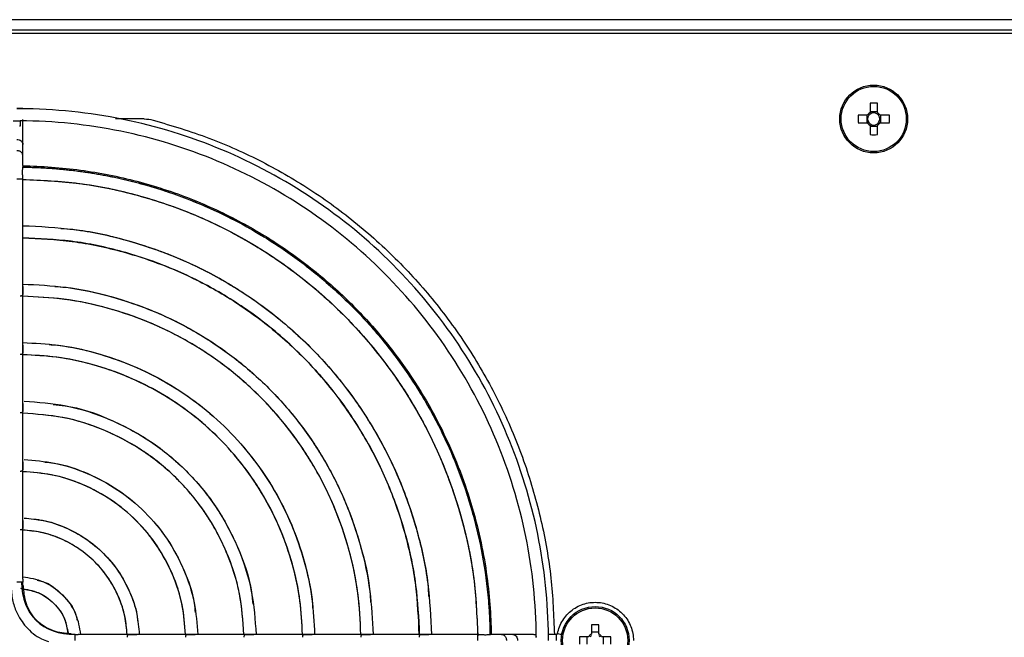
# Model space of a CAD drawing. Header units: millimetres. Extents: x 155400 to 158106, y 111257 to 114783.
# Tile 15 of 152: x 156951 to 157089, y 112005 to 112092. Entities that reach past the tile are written whole.
import ezdxf

# ---------------------------------------------------------------- set-up
doc = ezdxf.new("R2010")
doc.units = ezdxf.units.MM

msp = doc.modelspace()

# ---------------------------------------------------------------- linework, layer by layer
at = {"color": 7, "linetype": 'Continuous', "lineweight": 25}
for p, q in [((157290.32, 112091.91), (156850.82, 112091.91)), ((156866.07, 112090.51), (157275.07, 112090.51)), ((156870.57, 112090.01), (157270.57, 112090.01)), ((157070.05, 112080.2), (157070.05, 112078.91)), ((157071.08, 112078.91), (157071.08, 112080.2)), ((157069.67, 112078.52), (157068.38, 112078.52)), ((157069.59, 112078.52), (157069.59, 112077.49)), ((157071.08, 112078.99), (157070.05, 112078.99)), ((157072.76, 112078.52), (157071.47, 112078.52)), ((157071.55, 112077.49), (157071.55, 112078.52)), ((156951.07, 112077.01), (156950.95, 112077.01)), ((156951.07, 112077.77), (156951.07, 112077.01)), ((156951.42, 112074.45), (156951.42, 112077.95)), ((156968.41, 112078.01), (156964.41, 112078.01)), ((157068.38, 112077.49), (157069.67, 112077.49)), ((157070.05, 112077.11), (157070.05, 112075.82)), ((157070.05, 112077.02), (157071.08, 112077.02)), ((157071.08, 112075.82), (157071.08, 112077.11)), ((157071.47, 112077.49), (157072.76, 112077.49)), ((156951.42, 112072.88), (156951.42, 112074.45)), ((156951.42, 112072.16), (156951.42, 112072.88)), ((156951.42, 112071.63), (156951.42, 112072.16)), ((156951.42, 112071.48), (156951.42, 112071.63)), ((156951.42, 112069.58), (156951.42, 112069.89)), ((156951.42, 112062.72), (156951.42, 112069.58)), ((156951.42, 112054.54), (156951.42, 112062.72)), ((156951.42, 112046.36), (156951.42, 112054.54)), ((156951.42, 112038.18), (156951.42, 112046.36)), ((156951.42, 112030), (156951.42, 112038.18)), ((156951.42, 112021.81), (156951.42, 112030)), ((156951.42, 112013.61), (156951.42, 112021.81)), ((157031.05, 112007.2), (157031.05, 112005.91)), ((157032.08, 112005.91), (157032.08, 112007.2)), ((156967.38, 112005.86), (156959.18, 112005.86)), ((156975.57, 112005.86), (156967.38, 112005.86)), ((156983.75, 112005.86), (156975.57, 112005.86)), ((156991.93, 112005.86), (156983.75, 112005.86)), ((157000.11, 112005.86), (156991.93, 112005.86)), ((157008.29, 112005.86), (157000.11, 112005.86)), ((157015.15, 112005.86), (157008.29, 112005.86)), ((157017.03, 112005.86), (157016.8, 112005.86)), ((157017.18, 112005.86), (157017.03, 112005.86)), ((157017.32, 112005.86), (157017.18, 112005.86)), ((157018.45, 112005.86), (157017.32, 112005.86)), ((157020.02, 112005.86), (157018.45, 112005.86)), ((157022.95, 112005.86), (157020.02, 112005.86)), ((157022.96, 112005.85), (157023.32, 112005.86)), ((157026.17, 112005.86), (157025, 112005.86)), ((157030.67, 112005.52), (157029.38, 112005.52)), ((157030.42, 112005.52), (157030.42, 112004.49)), ((157032.08, 112006.16), (157031.05, 112006.16)), ((157033.76, 112005.52), (157032.47, 112005.52)), ((157032.72, 112004.49), (157032.72, 112005.52))]:
    msp.add_line(p, q, dxfattribs=at)
for centre, radius in [((157070.57, 112078.01), 4.75), ((157070.57, 112078.01), 4.56), ((157031.57, 112005.01), 4.75), ((157031.57, 112005.01), 4.56)]:
    msp.add_circle(centre, radius, dxfattribs=at)
for centre, radius, start, end in [((157070.57, 112062.6), 17.61, 88.3239, 91.6761), ((157085.98, 112078.01), 17.61, 178.3239, 181.6761), ((157070.57, 112078.01), 1.04, 119.7494, 150.2506), ((157070.57, 112078.01), 0.851, 142.7589, 217.2411), ((157070.57, 112078.01), 0.851, 127.2411, 142.7589), ((157070.57, 112078.01), 0.851, 52.7589, 127.2411), ((157070.57, 112078.01), 1.04, 29.7494, 60.2506), ((157070.57, 112078.01), 0.851, 37.2411, 52.7589), ((157070.57, 112078.01), 0.851, 322.7589, 37.2411), ((157055.16, 112078.01), 17.61, 358.3239, 1.6761), ((157070.57, 112078.01), 1.04, 209.7494, 240.2506), ((157070.57, 112078.01), 0.851, 217.2411, 232.7589), ((157070.57, 112078.01), 0.851, 232.7589, 307.2411), ((157070.57, 112078.01), 1.04, 299.7494, 330.2506), ((157070.57, 112078.01), 0.851, 307.2411, 322.7589), ((157070.57, 112093.42), 17.61, 268.3239, 271.6761), ((157031.57, 111989.6), 17.61, 88.3239, 91.6761), ((157046.98, 112005.01), 17.61, 178.3239, 181.6761), ((157031.57, 112005.01), 1.04, 119.7494, 150.2506), ((157031.57, 112005.01), 0.875, 126.0664, 143.9336), ((157031.57, 112005.01), 1.04, 29.7494, 60.2506), ((157031.57, 112005.01), 0.875, 36.0664, 53.9336), ((157016.16, 112005.01), 17.61, 358.3239, 1.6761)]:
    msp.add_arc(centre, radius, start, end, dxfattribs=at)
for points, knots in [([(156951.42, 112079.46), (156951.42, 112079.46), (156951.43, 112079.46), (156951.38, 112079.46), (156951.26, 112079.46), (156951.07, 112079.46), (156950.83, 112079.46), (156950.66, 112079.46), (156950.57, 112079.46)], [0, 0, 0, 0, 0.028475, 0.22278, 0.417085, 0.61139, 0.805695, 1, 1, 1, 1]), ([(156951.06, 112079.45), (156951.03, 112079.45), (156950.98, 112079.45), (156950.91, 112079.45), (156950.81, 112079.45), (156950.7, 112079.44), (156950.62, 112079.44), (156950.57, 112079.44)], [0, 0, 0, 0, 0.166888, 0.333046, 0.500145, 0.750806, 1, 1, 1, 1]), ([(157025.02, 112005.49), (157024.99, 112010.32), (157024.49, 112015.15), (157022.56, 112024.62), (157021.13, 112029.26), (157017.4, 112038.18), (157015.1, 112042.46), (157009.72, 112050.48), (157006.64, 112054.23), (156999.8, 112061.07), (156996.05, 112064.15), (156988.02, 112069.53), (156983.75, 112071.83), (156974.83, 112075.56), (156970.19, 112076.99), (156960.72, 112078.92), (156955.89, 112079.42), (156951.06, 112079.45)], [0, 0, 0, 0, 0.125, 0.125, 0.25, 0.25, 0.375, 0.375, 0.5, 0.5, 0.625, 0.625, 0.75, 0.75, 0.875, 0.875, 1, 1, 1, 1]), ([(157023.32, 112005.49), (157023.29, 112010.21), (157022.8, 112014.93), (157020.91, 112024.18), (157019.52, 112028.71), (157015.87, 112037.42), (157013.63, 112041.6), (157008.37, 112049.44), (157005.36, 112053.1), (156998.68, 112059.78), (156995.02, 112062.79), (156987.18, 112068.05), (156983, 112070.3), (156974.29, 112073.94), (156969.76, 112075.34), (156960.51, 112077.23), (156955.79, 112077.72), (156951.07, 112077.75)], [0, 0, 0, 0, 0.125, 0.125, 0.25, 0.25, 0.375, 0.375, 0.5, 0.5, 0.625, 0.625, 0.75, 0.75, 0.875, 0.875, 1, 1, 1, 1]), ([(156969.68, 112077.84), (156972.3, 112077.07), (156977.55, 112075.51), (156985.03, 112072.12), (156992.13, 112067.98), (156998.73, 112063.09), (157004.76, 112057.51), (157010.14, 112051.31), (157014.82, 112044.56), (157018.74, 112037.34), (157021.86, 112029.74), (157024.11, 112021.85), (157025.54, 112013.85), (157025.75, 112008.49), (157025.85, 112005.86)], [0, 0, 0, 0, 0.083591, 0.167181, 0.250772, 0.334363, 0.417953, 0.501544, 0.585135, 0.668725, 0.752316, 0.835907, 0.919498, 1, 1, 1, 1]), ([(156950.57, 112075.14), (156950.8, 112075.14), (156951.02, 112075.07), (156951.33, 112074.81), (156951.42, 112074.63), (156951.42, 112074.45)], [0, 0, 0, 0, 0.5, 0.5, 1, 1, 1, 1]), ([(156951.42, 112072.88), (156951.42, 112072.94), (156951.41, 112073.06), (156951.32, 112073.23), (156951.18, 112073.38), (156951, 112073.49), (156950.8, 112073.56), (156950.65, 112073.57), (156950.57, 112073.57)], [0, 0, 0, 0, 0.166215, 0.332972, 0.499729, 0.666486, 0.833243, 1, 1, 1, 1]), ([(156951.34, 112071.27), (156951.61, 112071.27), (156952.14, 112071.26), (156952.94, 112071.23), (156953.75, 112071.2), (156954.55, 112071.16), (156955.35, 112071.11), (156956.14, 112071.04), (156956.94, 112070.97), (156957.74, 112070.89), (156958.53, 112070.8), (156959.32, 112070.7), (156960.12, 112070.59), (156960.91, 112070.47), (156961.7, 112070.34), (156962.49, 112070.2), (156963.28, 112070.05), (156964.85, 112069.73), (156967.19, 112069.18), (156970.28, 112068.31), (156973.31, 112067.28), (156977.29, 112065.72), (156982.12, 112063.41), (156987.61, 112060.09), (156992.75, 112056.25), (156997.51, 112051.94), (157001.82, 112047.19), (157005.65, 112042.04), (157008.97, 112036.55), (157011.28, 112031.72), (157012.85, 112027.74), (157013.87, 112024.71), (157014.75, 112021.63), (157015.36, 112019.02), (157015.77, 112016.92), (157016.04, 112015.34), (157016.27, 112013.76), (157016.46, 112012.17), (157016.62, 112010.58), (157016.73, 112008.98), (157016.81, 112007.38), (157016.83, 112006.31), (157016.84, 112005.77)], [0, 0, 0, 0, 0.007834, 0.01566, 0.023479, 0.031292, 0.039101, 0.046907, 0.05471, 0.062512, 0.070314, 0.078118, 0.085923, 0.093733, 0.101547, 0.109366, 0.117193, 0.125027, 0.156316, 0.187532, 0.21875, 0.250043, 0.31253, 0.375022, 0.437509, 0.500001, 0.562488, 0.62498, 0.687467, 0.749959, 0.781248, 0.812465, 0.843682, 0.874975, 0.890635, 0.906267, 0.921881, 0.937486, 0.953091, 0.968706, 0.984339, 1, 1, 1, 1]), ([(156951.37, 112071.45), (156954.09, 112071.41), (156956.81, 112071.21), (156962.17, 112070.49), (156964.82, 112069.96), (156969.99, 112068.61), (156972.52, 112067.78), (156977.4, 112065.85), (156979.76, 112064.75), (156984.26, 112062.33), (156986.41, 112061.01), (156990.48, 112058.19), (156992.4, 112056.69), (156996, 112053.56), (156997.68, 112051.93), (157000.79, 112048.58), (157002.22, 112046.86), (157006.17, 112041.65), (157008.33, 112038.09), (157011.82, 112031.05), (157013.16, 112027.58), (157015.19, 112020.87), (157015.88, 112017.63), (157016.77, 112011.48), (157016.98, 112008.56), (157017.01, 112005.81)], [0, 0, 0, 0, 0.0625, 0.0625, 0.125, 0.125, 0.1875, 0.1875, 0.25, 0.25, 0.3125, 0.3125, 0.375, 0.375, 0.4375, 0.4375, 0.5, 0.5, 0.625, 0.625, 0.75, 0.75, 0.875, 0.875, 1, 1, 1, 1]), ([(156951.42, 112069.89), (156951.42, 112069.91), (156951.43, 112069.97), (156951.41, 112070.14), (156951.39, 112070.36), (156951.38, 112070.59), (156951.39, 112070.75), (156951.4, 112070.9), (156951.41, 112071.03), (156951.42, 112071.14), (156951.43, 112071.21), (156951.41, 112071.26), (156951.39, 112071.27), (156951.37, 112071.27)], [0, 0, 0, 0, 0.0378416, 0.1265898, 0.3004976, 0.3881163, 0.4743782, 0.5611544, 0.6503087, 0.7382394, 0.8251169, 0.9138762, 1, 1, 1, 1]), ([(156951.37, 112071.27), (156955.64, 112071.22), (156959.91, 112070.76), (156968.27, 112069.02), (156972.37, 112067.74), (156980.24, 112064.42), (156984.01, 112062.38), (156991.1, 112057.62), (156994.42, 112054.89), (157000.46, 112048.85), (157003.18, 112045.53), (157007.95, 112038.45), (157009.99, 112034.67), (157013.31, 112026.8), (157014.58, 112022.7), (157016.32, 112014.34), (157016.79, 112010.07), (157016.84, 112005.8)], [0, 0, 0, 0, 0.125, 0.125, 0.25, 0.25, 0.375, 0.375, 0.5, 0.5, 0.625, 0.625, 0.75, 0.75, 0.875, 0.875, 1, 1, 1, 1]), ([(156951.42, 112069.58), (156951.42, 112069.58), (156951.43, 112069.58), (156951.38, 112069.58), (156951.25, 112069.58), (156951.06, 112069.58), (156950.83, 112069.58), (156950.66, 112069.58), (156950.57, 112069.58)], [0, 0, 0, 0, 0.03902, 0.231216, 0.423412, 0.615608, 0.807804, 1, 1, 1, 1]), ([(156951.41, 112069.55), (156954.08, 112069.43), (156959.54, 112069.18), (156967.64, 112067.45), (156975.58, 112064.74), (156983.09, 112061), (156990.06, 112056.33), (156996.36, 112050.79), (157001.9, 112044.49), (157006.57, 112037.52), (157010.31, 112030.01), (157013.02, 112022.08), (157014.75, 112013.98), (157015, 112008.51), (157015.12, 112005.84)], [0, 0, 0, 0, 0.0803921, 0.1643177, 0.2482433, 0.3321688, 0.4160944, 0.50002, 0.5839455, 0.6678711, 0.7517967, 0.8357222, 0.9196478, 1, 1, 1, 1]), ([(156951.41, 112069.55), (156954.04, 112069.43), (156959.47, 112069.2), (156967.55, 112067.48), (156975.51, 112064.77), (156983.05, 112061.03), (156990.04, 112056.35), (156996.37, 112050.8), (157001.92, 112044.47), (157006.6, 112037.48), (157010.34, 112029.94), (157013.05, 112021.99), (157014.76, 112013.9), (157015, 112008.47), (157015.11, 112005.84)], [0, 0, 0, 0, 0.079205, 0.163368, 0.247531, 0.331694, 0.415857, 0.50002, 0.584183, 0.668346, 0.752509, 0.836672, 0.920835, 1, 1, 1, 1]), ([(156951.42, 112063.07), (156953.81, 112062.96), (156958.7, 112062.73), (156965.96, 112061.18), (156973.09, 112058.74), (156979.84, 112055.38), (156986.1, 112051.18), (156991.77, 112046.2), (156996.74, 112040.54), (157000.94, 112034.27), (157004.31, 112027.52), (157006.75, 112020.4), (157008.3, 112013.13), (157008.53, 112008.24), (157008.64, 112005.86)], [0, 0, 0, 0, 0.079899, 0.163919, 0.247939, 0.33196, 0.41598, 0.5, 0.58402, 0.66804, 0.752061, 0.836081, 0.920101, 1, 1, 1, 1]), ([(156956.73, 112062.68), (156957.3, 112062.65), (156960.38, 112062.46), (156965.87, 112061.17), (156973.02, 112058.77), (156979.8, 112055.4), (156986.08, 112051.19), (156991.77, 112046.2), (156996.76, 112040.51), (157000.96, 112034.23), (157004.34, 112027.46), (157006.73, 112020.3), (157008.03, 112014.81), (157008.22, 112011.73), (157008.25, 112011.16)], [0, 0, 0, 0, 0.021719, 0.117375, 0.213031, 0.308688, 0.404344, 0.5, 0.595656, 0.691312, 0.786969, 0.882625, 0.978281, 1, 1, 1, 1]), ([(156951.42, 112061.37), (156953.73, 112061.26), (156958.48, 112061.04), (156965.52, 112059.53), (156972.44, 112057.16), (156978.99, 112053.9), (156985.06, 112049.82), (156990.56, 112044.99), (156995.39, 112039.5), (156999.47, 112033.42), (157002.73, 112026.87), (157005.1, 112019.95), (157006.61, 112012.91), (157006.83, 112008.17), (157006.94, 112005.86)], [0, 0, 0, 0, 0.079793, 0.163835, 0.247876, 0.331917, 0.415959, 0.5, 0.584041, 0.668083, 0.752124, 0.836165, 0.920207, 1, 1, 1, 1]), ([(157006.93, 112005.86), (157006.83, 112008.13), (157006.62, 112012.84), (157005.13, 112019.86), (157002.76, 112026.81), (156999.5, 112033.38), (156995.41, 112039.48), (156990.57, 112045), (156985.05, 112049.84), (156978.95, 112053.93), (156972.37, 112057.2), (156965.43, 112059.56), (156958.41, 112061.06), (156953.69, 112061.27), (156951.42, 112061.37)], [0, 0, 0, 0, 0.078408, 0.162727, 0.247045, 0.331363, 0.415682, 0.5, 0.584318, 0.668637, 0.752955, 0.837273, 0.921592, 1, 1, 1, 1]), ([(156951.42, 112054.89), (156953.45, 112054.8), (156957.63, 112054.6), (156963.84, 112053.26), (156969.95, 112051.16), (156975.74, 112048.27), (156981.11, 112044.67), (156985.97, 112040.4), (156990.24, 112035.54), (156993.84, 112030.17), (156996.73, 112024.39), (156998.83, 112018.27), (157000.16, 112012.06), (157000.36, 112007.88), (157000.46, 112005.86)], [0, 0, 0, 0, 0.079324, 0.163459, 0.247594, 0.331729, 0.415865, 0.5, 0.584135, 0.668271, 0.752406, 0.836541, 0.920676, 1, 1, 1, 1]), ([(156951.42, 112054.54), (156951.42, 112054.5), (156951.42, 112054.4), (156951.41, 112054.23), (156951.41, 112054.07), (156951.41, 112053.9), (156951.42, 112053.72), (156951.43, 112053.55), (156951.42, 112053.41), (156951.38, 112053.32), (156951.31, 112053.25), (156951.2, 112053.22), (156951.1, 112053.22), (156951.06, 112053.22)], [0, 0, 0, 0, 0.071557, 0.188898, 0.257177, 0.323633, 0.442845, 0.547989, 0.628694, 0.723418, 0.814463, 0.906014, 1, 1, 1, 1]), ([(156955.91, 112054.56), (156956.4, 112054.53), (156959.04, 112054.37), (156963.74, 112053.25), (156969.89, 112051.2), (156975.7, 112048.29), (156981.09, 112044.68), (156985.97, 112040.4), (156990.25, 112035.52), (156993.86, 112030.13), (156996.76, 112024.32), (156998.82, 112018.18), (156999.94, 112013.47), (157000.1, 112010.83), (157000.13, 112010.35)], [0, 0, 0, 0, 0.021563, 0.11725, 0.212938, 0.308625, 0.404313, 0.5, 0.595687, 0.691375, 0.787062, 0.88275, 0.978437, 1, 1, 1, 1]), ([(156998.76, 112005.86), (156998.67, 112007.81), (156998.47, 112011.84), (156997.18, 112017.83), (156995.15, 112023.73), (156992.37, 112029.32), (156988.88, 112034.5), (156984.76, 112039.2), (156980.07, 112043.32), (156974.89, 112046.8), (156969.3, 112049.59), (156963.4, 112051.61), (156957.41, 112052.91), (156953.38, 112053.1), (156951.42, 112053.19)], [0, 0, 0, 0, 0.079179, 0.163343, 0.247507, 0.331672, 0.415836, 0.5, 0.584164, 0.668328, 0.752493, 0.836657, 0.920821, 1, 1, 1, 1]), ([(156998.76, 112005.86), (156998.67, 112007.77), (156998.49, 112011.77), (156997.21, 112017.74), (156995.19, 112023.67), (156992.39, 112029.28), (156988.9, 112034.49), (156984.77, 112039.2), (156980.06, 112043.34), (156974.85, 112046.83), (156969.24, 112049.62), (156963.31, 112051.64), (156957.34, 112052.92), (156953.34, 112053.1), (156951.42, 112053.19)], [0, 0, 0, 0, 0.0775533, 0.1620426, 0.246532, 0.3310213, 0.4155107, 0.5, 0.5844893, 0.6689787, 0.753468, 0.8379574, 0.9224467, 1, 1, 1, 1]), ([(156951.42, 112046.71), (156953.09, 112046.63), (156956.56, 112046.46), (156961.72, 112045.34), (156966.81, 112043.58), (156971.64, 112041.17), (156976.12, 112038.16), (156980.17, 112034.6), (156983.73, 112030.55), (156986.74, 112026.07), (156989.15, 112021.25), (156990.91, 112016.15), (156992.03, 112010.99), (156992.2, 112007.53), (156992.28, 112005.86)], [0, 0, 0, 0, 0.078516, 0.162813, 0.24711, 0.331407, 0.415703, 0.5, 0.584297, 0.668593, 0.75289, 0.837187, 0.921484, 1, 1, 1, 1]), ([(156955.1, 112046.43), (156955.5, 112046.41), (156957.7, 112046.27), (156961.62, 112045.34), (156966.75, 112043.62), (156971.6, 112041.19), (156976.1, 112038.18), (156980.17, 112034.6), (156983.74, 112030.53), (156986.76, 112026.03), (156989.19, 112021.18), (156990.9, 112016.05), (156991.84, 112012.13), (156991.98, 112009.93), (156992, 112009.53)], [0, 0, 0, 0, 0.021345, 0.117076, 0.212807, 0.308538, 0.404269, 0.5, 0.595731, 0.691462, 0.787193, 0.882924, 0.978655, 1, 1, 1, 1]), ([(156951.42, 112046.36), (156951.42, 112046.32), (156951.42, 112046.22), (156951.41, 112046.05), (156951.41, 112045.89), (156951.41, 112045.72), (156951.42, 112045.54), (156951.43, 112045.37), (156951.42, 112045.24), (156951.38, 112045.14), (156951.31, 112045.07), (156951.2, 112045.04), (156951.1, 112045.04), (156951.06, 112045.04)], [0, 0, 0, 0, 0.071439, 0.188544, 0.257071, 0.323422, 0.442775, 0.54794, 0.628648, 0.723382, 0.814421, 0.905962, 1, 1, 1, 1]), ([(156990.58, 112005.86), (156990.5, 112007.45), (156990.34, 112010.77), (156989.26, 112015.71), (156987.58, 112020.59), (156985.26, 112025.22), (156982.38, 112029.51), (156978.96, 112033.4), (156975.08, 112036.81), (156970.79, 112039.7), (156966.16, 112042.01), (156961.28, 112043.69), (156956.34, 112044.77), (156953.02, 112044.93), (156951.42, 112045.01)], [0, 0, 0, 0, 0.078306, 0.162645, 0.246984, 0.331322, 0.415661, 0.5, 0.584339, 0.668678, 0.753016, 0.837355, 0.921694, 1, 1, 1, 1]), ([(156990.58, 112005.86), (156990.5, 112007.41), (156990.35, 112010.7), (156989.29, 112015.62), (156987.61, 112020.53), (156985.29, 112025.18), (156982.4, 112029.5), (156978.97, 112033.4), (156975.06, 112036.83), (156970.75, 112039.72), (156966.1, 112042.04), (156961.18, 112043.72), (156956.26, 112044.78), (156952.98, 112044.94), (156951.42, 112045.01)], [0, 0, 0, 0, 0.076339, 0.161071, 0.245804, 0.330536, 0.415268, 0.5, 0.584732, 0.669464, 0.754196, 0.838929, 0.923661, 1, 1, 1, 1]), ([(156951.42, 112038.18), (156951.42, 112038.14), (156951.42, 112038.04), (156951.41, 112037.87), (156951.41, 112037.71), (156951.41, 112037.54), (156951.42, 112037.36), (156951.43, 112037.19), (156951.42, 112037.06), (156951.38, 112036.96), (156951.31, 112036.89), (156951.2, 112036.87), (156951.1, 112036.86), (156951.06, 112036.86)], [0, 0, 0, 0, 0.071265, 0.188001, 0.256915, 0.323135, 0.442671, 0.547873, 0.628581, 0.723329, 0.814358, 0.905884, 1, 1, 1, 1]), ([(156951.6, 112038.5), (156953.57, 112038.36), (156957.7, 112038.07), (156963.72, 112036.09), (156969.44, 112033.02), (156974.45, 112028.88), (156978.59, 112023.87), (156981.66, 112018.15), (156983.65, 112012.07), (156983.95, 112007.89), (156984.09, 112005.86)], [0, 0, 0, 0, 0.116559, 0.243807, 0.371054, 0.498301, 0.625549, 0.752796, 0.880043, 1, 1, 1, 1]), ([(156982.39, 112005.86), (156982.25, 112007.78), (156981.97, 112011.74), (156980.08, 112017.5), (156977.17, 112022.92), (156973.24, 112027.67), (156968.49, 112031.6), (156963.07, 112034.51), (156957.31, 112036.4), (156953.34, 112036.68), (156951.42, 112036.82)], [0, 0, 0, 0, 0.119249, 0.246166, 0.373083, 0.5, 0.626917, 0.753834, 0.880751, 1, 1, 1, 1]), ([(156982.38, 112005.86), (156982.25, 112007.74), (156981.98, 112011.68), (156980.12, 112017.43), (156977.19, 112022.89), (156973.25, 112027.68), (156968.46, 112031.62), (156963, 112034.55), (156957.25, 112036.42), (156953.31, 112036.69), (156951.42, 112036.81)], [0, 0, 0, 0, 0.117001, 0.244667, 0.372334, 0.5, 0.627666, 0.755333, 0.882999, 1, 1, 1, 1]), ([(156955.65, 112038.05), (156956.23, 112038), (156958.96, 112037.76), (156963.65, 112036.08), (156969.41, 112033.05), (156974.45, 112028.88), (156978.62, 112023.84), (156981.65, 112018.08), (156983.33, 112013.39), (156983.57, 112010.66), (156983.62, 112010.09)], [0, 0, 0, 0, 0.040678, 0.193785, 0.346893, 0.5, 0.653107, 0.806215, 0.959322, 1, 1, 1, 1]), ([(156951.42, 112030), (156951.42, 112029.96), (156951.42, 112029.86), (156951.41, 112029.69), (156951.41, 112029.53), (156951.41, 112029.36), (156951.42, 112029.18), (156951.43, 112029.01), (156951.42, 112028.87), (156951.38, 112028.78), (156951.31, 112028.71), (156951.2, 112028.69), (156951.1, 112028.68), (156951.06, 112028.68)], [0, 0, 0, 0, 0.070982, 0.187069, 0.256662, 0.322736, 0.442503, 0.547773, 0.628472, 0.723246, 0.814253, 0.905754, 1, 1, 1, 1]), ([(156951.6, 112030.32), (156953.03, 112030.21), (156956.09, 112029.98), (156960.57, 112028.49), (156964.86, 112026.18), (156968.63, 112023.06), (156971.75, 112019.3), (156974.06, 112015), (156975.56, 112010.47), (156975.8, 112007.35), (156975.91, 112005.86)], [0, 0, 0, 0, 0.1136899, 0.2417, 0.36971, 0.4977201, 0.6257301, 0.7537402, 0.8817503, 1, 1, 1, 1]), ([(156954.5, 112029.99), (156954.93, 112029.95), (156956.98, 112029.76), (156960.5, 112028.49), (156964.84, 112026.21), (156968.63, 112023.06), (156971.77, 112019.27), (156974.06, 112014.93), (156975.33, 112011.41), (156975.52, 112009.36), (156975.56, 112008.93)], [0, 0, 0, 0, 0.040148, 0.193432, 0.346716, 0.5, 0.653284, 0.806568, 0.959852, 1, 1, 1, 1]), ([(156974.21, 112005.86), (156974.1, 112007.24), (156973.88, 112010.13), (156972.48, 112014.35), (156970.32, 112018.35), (156967.42, 112021.85), (156963.91, 112024.75), (156959.92, 112026.91), (156955.7, 112028.31), (156952.81, 112028.53), (156951.42, 112028.64)], [0, 0, 0, 0, 0.117164, 0.244776, 0.372388, 0.5, 0.627612, 0.755224, 0.882836, 1, 1, 1, 1]), ([(156974.2, 112005.86), (156974.1, 112007.2), (156973.9, 112010.07), (156972.51, 112014.28), (156970.35, 112018.32), (156967.43, 112021.86), (156963.89, 112024.78), (156959.85, 112026.95), (156955.64, 112028.33), (156952.77, 112028.54), (156951.42, 112028.63)], [0, 0, 0, 0, 0.114102, 0.242735, 0.371367, 0.5, 0.628633, 0.757265, 0.885898, 1, 1, 1, 1]), ([(156951.42, 112021.81), (156951.42, 112021.77), (156951.42, 112021.67), (156951.41, 112021.51), (156951.41, 112021.35), (156951.41, 112021.18), (156951.42, 112021), (156951.43, 112020.82), (156951.42, 112020.69), (156951.38, 112020.59), (156951.31, 112020.53), (156951.2, 112020.5), (156951.11, 112020.5), (156951.06, 112020.5)], [0, 0, 0, 0, 0.070444, 0.18514, 0.256184, 0.322249, 0.442181, 0.54762, 0.628269, 0.723094, 0.814049, 0.90549, 1, 1, 1, 1]), ([(156951.6, 112022.14), (156952.5, 112022.06), (156954.48, 112021.89), (156957.42, 112020.89), (156960.29, 112019.33), (156962.81, 112017.24), (156964.9, 112014.72), (156966.46, 112011.85), (156967.47, 112008.86), (156967.65, 112006.82), (156967.73, 112005.86)], [0, 0, 0, 0, 0.107864, 0.23742, 0.366977, 0.496534, 0.62609, 0.755647, 0.885204, 1, 1, 1, 1]), ([(156953.35, 112021.92), (156953.63, 112021.9), (156954.99, 112021.76), (156957.35, 112020.9), (156960.26, 112019.36), (156962.81, 112017.24), (156964.93, 112014.69), (156966.47, 112011.78), (156967.33, 112009.43), (156967.46, 112008.06), (156967.49, 112007.78)], [0, 0, 0, 0, 0.039099, 0.192733, 0.346366, 0.5, 0.653634, 0.807267, 0.960901, 1, 1, 1, 1]), ([(156966.03, 112005.86), (156965.95, 112006.71), (156965.79, 112008.53), (156964.88, 112011.2), (156963.48, 112013.77), (156961.6, 112016.04), (156959.34, 112017.91), (156956.77, 112019.31), (156954.09, 112020.22), (156952.27, 112020.38), (156951.42, 112020.46)], [0, 0, 0, 0, 0.112705, 0.241804, 0.370902, 0.5, 0.629098, 0.758196, 0.887295, 1, 1, 1, 1]), ([(156966.02, 112005.86), (156965.95, 112006.67), (156965.81, 112008.47), (156964.91, 112011.13), (156963.5, 112013.75), (156961.61, 112016.04), (156959.31, 112017.94), (156956.7, 112019.35), (156954.04, 112020.24), (156952.24, 112020.39), (156951.42, 112020.45)], [0, 0, 0, 0, 0.10791, 0.238607, 0.369303, 0.5, 0.630697, 0.761393, 0.89209, 1, 1, 1, 1]), ([(156951.42, 112013.61), (156951.42, 112013.59), (156951.42, 112013.49), (156951.41, 112013.34), (156951.41, 112013.23), (156951.41, 112013.18)], [0, 0, 0, 0, 0.23221, 0.717623, 1, 1, 1, 1]), ([(156951.42, 112013.93), (156952.39, 112013.77), (156954.45, 112013.43), (156957.08, 112011.51), (156959, 112008.88), (156959.34, 112006.82), (156959.5, 112005.86)], [0, 0, 0, 0, 0.234727, 0.5, 0.765273, 1, 1, 1, 1]), ([(156953.44, 112013.45), (156953.69, 112013.4), (156955.05, 112013.13), (156957.02, 112011.45), (156958.7, 112009.48), (156958.97, 112008.12), (156959.01, 112007.87)], [0, 0, 0, 0, 0.092574, 0.5, 0.907426, 1, 1, 1, 1]), ([(156949.78, 112012.69), (156949.82, 112012.02), (156949.89, 112010.75), (156950.57, 112008.76), (156951.83, 112006.78), (156953.48, 112005.4), (156954.68, 112004.98), (156955.01, 112004.87)], [0, 0, 0, 0, 0.199525, 0.377271, 0.622704, 0.894615, 1, 1, 1, 1]), ([(156951.09, 112012.32), (156951.96, 112012.16), (156953.69, 112011.86), (156955.85, 112010.28), (156957.35, 112008.27), (156957.63, 112006.71), (156957.76, 112006.01)], [0, 0, 0, 0, 0.262849, 0.525698, 0.788547, 1, 1, 1, 1]), ([(156951.43, 112012.71), (156951.43, 112012.74), (156951.42, 112012.84), (156951.41, 112013), (156951.41, 112013.13), (156951.41, 112013.18)], [0, 0, 0, 0, 0.252197, 0.669568, 1, 1, 1, 1]), ([(156958.14, 112005.95), (156957.31, 112006.02), (156956.01, 112006.13), (156954.43, 112006.92), (156953.35, 112007.77), (156952.5, 112008.86), (156951.68, 112010.48), (156951.57, 112011.83), (156951.5, 112012.72)], [0, 0, 0, 0, 0.233458, 0.3653, 0.492655, 0.620057, 0.752046, 1, 1, 1, 1]), ([(156951.59, 112012.17), (156952.26, 112012.06), (156953.82, 112011.8), (156955.85, 112010.28), (156957.37, 112008.25), (156957.63, 112006.69), (156957.74, 112006.02)], [0, 0, 0, 0, 0.214539, 0.499799, 0.785059, 1, 1, 1, 1]), ([(157026.31, 112005.98), (157026.43, 112006.63), (157026.67, 112007.25), (157027.37, 112008.38), (157027.82, 112008.87), (157028.87, 112009.67), (157029.47, 112009.97), (157030.74, 112010.33), (157031.41, 112010.39), (157032.72, 112010.27), (157033.36, 112010.09), (157034.55, 112009.5), (157035.08, 112009.1), (157035.97, 112008.13), (157036.32, 112007.56), (157036.8, 112006.33), (157036.92, 112005.67), (157036.92, 112005.01)], [0, 0, 0, 0, 0.125, 0.125, 0.25, 0.25, 0.375, 0.375, 0.5, 0.5, 0.625, 0.625, 0.75, 0.75, 0.875, 0.875, 1, 1, 1, 1]), ([(156958.75, 112005.84), (156958.7, 112005.84), (156958.57, 112005.85), (156958.39, 112005.86), (156958.24, 112005.87), (156958.16, 112005.87), (156958.13, 112005.87)], [0, 0, 0, 0, 0.241147, 0.544935, 0.817398, 1, 1, 1, 1]), ([(156958.75, 112005.84), (156958.8, 112005.84), (156958.91, 112005.85), (156959.06, 112005.86), (156959.15, 112005.85), (156959.18, 112005.85)], [0, 0, 0, 0, 0.2822115, 0.7689578, 1, 1, 1, 1]), ([(156966.07, 112005.49), (156966.07, 112005.54), (156966.07, 112005.63), (156966.1, 112005.74), (156966.16, 112005.81), (156966.26, 112005.85), (156966.39, 112005.86), (156966.56, 112005.85), (156966.75, 112005.85), (156966.92, 112005.84), (156967.08, 112005.85), (156967.24, 112005.85), (156967.34, 112005.85), (156967.38, 112005.85)], [0, 0, 0, 0, 0.094792, 0.18675, 0.277257, 0.372375, 0.4528, 0.558004, 0.677792, 0.743943, 0.814938, 0.929648, 1, 1, 1, 1]), ([(156974.25, 112005.49), (156974.25, 112005.54), (156974.25, 112005.63), (156974.28, 112005.74), (156974.34, 112005.81), (156974.44, 112005.85), (156974.58, 112005.86), (156974.75, 112005.85), (156974.93, 112005.85), (156975.1, 112005.84), (156975.26, 112005.85), (156975.43, 112005.85), (156975.53, 112005.85), (156975.57, 112005.85)], [0, 0, 0, 0, 0.092756, 0.182571, 0.274218, 0.372182, 0.452656, 0.557687, 0.677337, 0.743493, 0.813027, 0.929108, 1, 1, 1, 1]), ([(156982.43, 112005.49), (156982.43, 112005.54), (156982.43, 112005.63), (156982.46, 112005.74), (156982.52, 112005.81), (156982.62, 112005.85), (156982.76, 112005.86), (156982.93, 112005.85), (156983.11, 112005.85), (156983.28, 112005.84), (156983.44, 112005.85), (156983.61, 112005.85), (156983.71, 112005.85), (156983.75, 112005.85)], [0, 0, 0, 0, 0.092567, 0.182345, 0.274039, 0.37206, 0.452544, 0.557506, 0.676944, 0.743247, 0.812098, 0.928822, 1, 1, 1, 1]), ([(156990.61, 112005.49), (156990.61, 112005.54), (156990.61, 112005.63), (156990.64, 112005.74), (156990.71, 112005.81), (156990.8, 112005.85), (156990.94, 112005.86), (156991.11, 112005.85), (156991.29, 112005.85), (156991.46, 112005.84), (156991.62, 112005.85), (156991.79, 112005.85), (156991.89, 112005.85), (156991.93, 112005.85)], [0, 0, 0, 0, 0.094497, 0.186701, 0.277163, 0.371947, 0.452382, 0.557204, 0.676612, 0.742944, 0.811491, 0.928541, 1, 1, 1, 1]), ([(156998.79, 112005.49), (156998.79, 112005.54), (156998.79, 112005.63), (156998.82, 112005.74), (156998.88, 112005.81), (156998.98, 112005.85), (156999.12, 112005.86), (156999.29, 112005.85), (156999.47, 112005.85), (156999.64, 112005.84), (156999.8, 112005.85), (156999.96, 112005.85), (157000.07, 112005.85), (157000.11, 112005.85)], [0, 0, 0, 0, 0.092377, 0.182117, 0.273858, 0.371937, 0.452364, 0.557156, 0.676422, 0.742857, 0.81115, 0.928427, 1, 1, 1, 1]), ([(157006.97, 112005.49), (157006.97, 112005.54), (157006.97, 112005.63), (157007, 112005.74), (157007.06, 112005.81), (157007.16, 112005.85), (157007.29, 112005.86), (157007.47, 112005.85), (157007.65, 112005.85), (157007.81, 112005.84), (157007.98, 112005.85), (157008.14, 112005.85), (157008.25, 112005.85), (157008.29, 112005.85)], [0, 0, 0, 0, 0.092323, 0.182053, 0.273807, 0.371904, 0.452328, 0.557104, 0.676263, 0.742784, 0.810903, 0.928342, 1, 1, 1, 1]), ([(157015.15, 112005.01), (157015.15, 112005.09), (157015.15, 112005.26), (157015.15, 112005.5), (157015.15, 112005.69), (157015.15, 112005.81), (157015.15, 112005.86), (157015.15, 112005.85), (157015.15, 112005.85)], [0, 0, 0, 0, 0.192196, 0.384392, 0.576588, 0.768784, 0.96098, 1, 1, 1, 1]), ([(157015.22, 112005.78), (157015.24, 112005.79), (157015.28, 112005.83), (157015.37, 112005.85), (157015.51, 112005.86), (157015.7, 112005.85), (157015.93, 112005.82), (157016.16, 112005.82), (157016.37, 112005.82), (157016.57, 112005.84), (157016.7, 112005.85), (157016.76, 112005.86), (157016.78, 112005.86), (157016.78, 112005.86)], [0, 0, 0, 0, 0.065364, 0.155675, 0.231217, 0.324191, 0.492268, 0.578271, 0.661222, 0.829242, 0.926059, 0.998159, 1, 1, 1, 1]), ([(157018.45, 112005.86), (157018.51, 112005.85), (157018.63, 112005.84), (157018.8, 112005.75), (157018.94, 112005.62), (157019.05, 112005.44), (157019.13, 112005.23), (157019.14, 112005.08), (157019.14, 112005.01)], [0, 0, 0, 0, 0.165065, 0.332052, 0.499039, 0.666026, 0.833013, 1, 1, 1, 1]), ([(157020.02, 112005.86), (157020.2, 112005.86), (157020.38, 112005.76), (157020.64, 112005.45), (157020.71, 112005.23), (157020.71, 112005.01)], [0, 0, 0, 0, 0.5, 0.5, 1, 1, 1, 1]), ([(157023.32, 112005.57), (157023.32, 112005.55), (157023.32, 112005.53), (157023.32, 112005.5), (157023.32, 112005.49)], [0, 0, 0, 0, 0.498985, 1, 1, 1, 1]), ([(157025.01, 112005.01), (157025.01, 112005.03), (157025.01, 112005.09), (157025.01, 112005.18), (157025.02, 112005.27), (157025.02, 112005.38), (157025.02, 112005.45), (157025.02, 112005.49)], [0, 0, 0, 0, 0.166333, 0.332473, 0.500149, 0.750171, 1, 1, 1, 1]), ([(157026.17, 112005.86), (157026.2, 112005.86), (157026.24, 112005.87), (157026.29, 112005.91), (157026.31, 112005.95), (157026.31, 112005.98)], [0, 0, 0, 0, 0.5, 0.5, 1, 1, 1, 1]), ([(157026.17, 112005.01), (157026.17, 112005.23), (157026.17, 112005.45), (157026.17, 112005.76), (157026.17, 112005.86), (157026.17, 112005.86)], [0, 0, 0, 0, 0.5, 0.5, 1, 1, 1, 1]), ([(157026.31, 112005.98), (157026.31, 112005.98), (157026.37, 112005.97), (157026.58, 112005.93), (157026.73, 112005.9), (157026.9, 112005.87)], [0, 0, 0, 0, 0.5, 0.5, 1, 1, 1, 1])]:
    msp.add_open_spline(points, degree=3, knots=knots, dxfattribs=at)
for points in [[(156950.07, 112077.77), (156950.41, 112077.77), (156950.74, 112077.77), (156951.07, 112077.77)], [(156951.07, 112077.77), (156951.07, 112077.76), (156951.07, 112077.75), (156951.07, 112077.75)], [(156951.13, 112077.76), (156951.11, 112077.76), (156951.09, 112077.76), (156951.07, 112077.75)], [(156968.41, 112078.01), (156968.84, 112078.01), (156969.26, 112077.95), (156969.68, 112077.84)], [(156951.25, 112013.18), (156951.09, 112013.18), (156950.83, 112013.18), (156950.57, 112013.18)], [(156951.25, 112013.18), (156951.25, 112008.63), (156954.2, 112005.84), (156958.75, 112005.84)], [(156951.41, 112013.18), (156951.39, 112013.18), (156951.34, 112013.18), (156951.25, 112013.18)], [(156958.75, 112005.01), (156958.75, 112005.4), (156958.75, 112005.75), (156958.75, 112005.84)], [(156958.75, 112005.84), (156958.75, 112005.84), (156958.75, 112005.84), (156958.75, 112005.84)], [(157023.32, 112005.42), (157023.32, 112005.44), (157023.32, 112005.47), (157023.32, 112005.49)]]:
    msp.add_open_spline(points, degree=3, dxfattribs=at)

doc.saveas('drawing.dxf')
